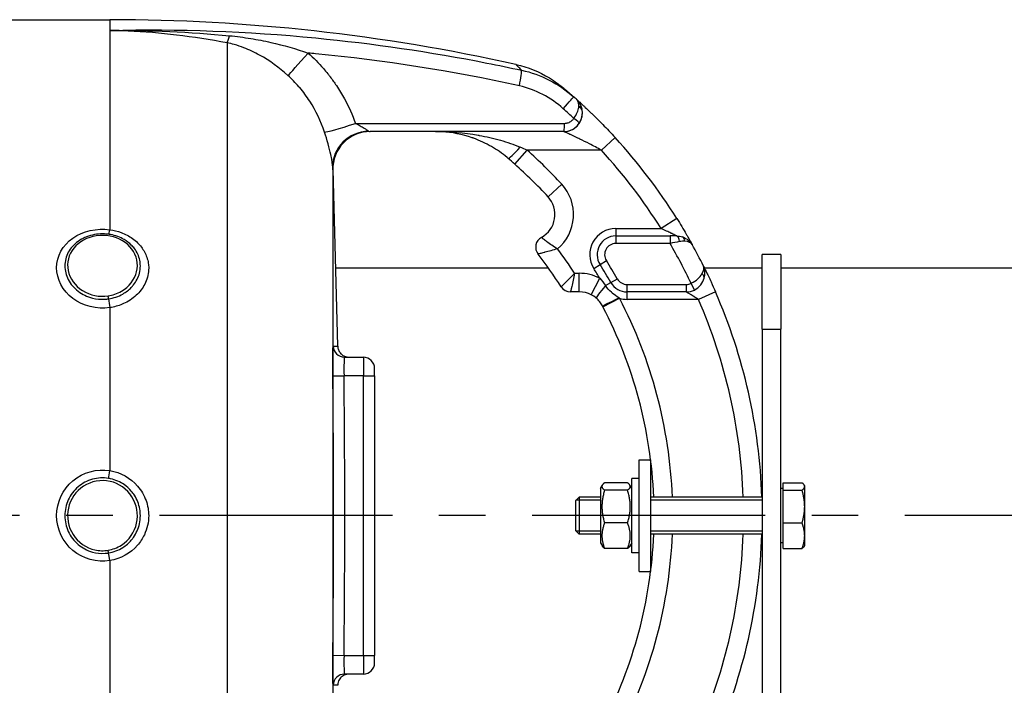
# Model space of a CAD drawing. Header units: millimetres. Extents: x 0 to 5940, y 0 to 4200.
# Tile 47 of 55: x 3056 to 3320, y 3020 to 3199. Entities that reach past the tile are written whole.
import ezdxf

# ---------------------------------------------------------------- set-up
doc = ezdxf.new("R2010")
doc.units = ezdxf.units.MM
doc.header["$LTSCALE"] = 50
doc.linetypes.add('MITTE', pattern=[2, 1.25, -0.25, 0.25, -0.25])
doc.layers.add('02-LINIE-035', color=2, linetype='CONTINUOUS')
doc.layers.add('05-ACHSE', color=1, linetype='MITTE')

msp = doc.modelspace()

# ---------------------------------------------------------------- linework, layer by layer
at = {"layer": '02-LINIE-035'}
for p, q in [((2838.07, 3198.78), (3080.15, 3198.78)), ((3080.15, 3198.78), (3080.15, 3195.92)), ((3080.15, 3195.92), (3080.15, 3142.46)), ((3111.57, 3192.57), (3111.57, 2938.99)), ((3201.9, 3168.78), (3149.95, 3168.78)), ((3201.91, 3168.78), (3201.9, 3168.78)), ((3215.71, 3167.16), (3212.02, 3163.78)), ((3188.77, 3160.04), (3192.09, 3163.78)), ((3212.02, 3163.78), (3192.09, 3163.78)), ((3139.91, 3159.25), (3139.91, 2972.32)), ((3139.96, 3158.53), (3140.04, 3158.52)), ((3141.27, 3111.33), (3140.04, 3158.58)), ((3197.7, 3151.3), (3201.37, 3154.69)), ((3232.26, 3145.44), (3228.02, 3142.78)), ((3215.88, 3142.78), (3215.88, 3140.78)), ((3215.88, 3142.78), (3228.02, 3142.78)), ((3215.88, 3140.78), (3215.88, 3138.78)), ((3215.88, 3140.78), (3230.44, 3140.78)), ((3230.44, 3138.78), (3215.88, 3138.78)), ((3230.44, 3140.78), (3230.44, 3138.78)), ((3232.14, 3140.78), (3230.44, 3140.78)), ((3260.15, 3135.78), (3255.15, 3135.78)), ((3255.15, 3115.78), (3255.15, 3135.78)), ((3260.15, 3135.78), (3260.15, 3115.78)), ((3209.97, 3132.04), (3211.66, 3133.11)), ((3211.66, 3133.11), (3213.35, 3134.18)), ((3140.73, 3132.28), (3197.75, 3132.28)), ((3204.83, 3130.78), (3206.09, 3130.78)), ((3206.09, 3125.78), (3206.09, 3130.78)), ((3239.5, 3132.28), (3239.5, 3132.28)), ((3239.61, 3132.28), (3255.15, 3132.28)), ((3260.15, 3132.28), (3730.65, 3132.28)), ((3209.27, 3125.02), (3211.55, 3129.47)), ((3213.12, 3127.48), (3214.55, 3128.3)), ((3214.55, 3128.3), (3216.29, 3129.3)), ((3236.96, 3126.29), (3236.09, 3128.09)), ((3206.09, 3125.78), (3203.74, 3125.78)), ((3218.89, 3125.78), (3218.89, 3127.78)), ((3218.89, 3127.78), (3234.77, 3127.78)), ((3234.77, 3125.78), (3218.89, 3125.78)), ((3218.89, 3123.78), (3218.89, 3125.78)), ((3234.77, 3127.78), (3234.77, 3125.78)), ((3242.63, 3125.78), (3238.05, 3123.78)), ((3212.42, 3121.77), (3216.85, 3124.09)), ((3238.05, 3123.78), (3218.89, 3123.78)), ((3080.15, 3121.56), (3080.15, 3077.85)), ((3255.15, 3115.78), (3260.15, 3115.78)), ((3255.15, 3115.78), (3255.15, 2847.78)), ((3260.15, 2847.78), (3260.15, 3115.78)), ((3143.06, 3108.28), (3148.15, 3108.28)), ((3148.15, 3108.28), (3148.15, 3103.28)), ((3151.15, 3103.28), (3151.15, 3105.28)), ((3139.96, 3103.25), (3142.96, 3103.28)), ((3148.15, 3103.28), (3142.96, 3103.28)), ((3148.15, 3028.28), (3148.15, 3103.28)), ((3148.15, 3103.28), (3151.15, 3103.28)), ((3151.15, 3103.28), (3151.15, 3028.28)), ((3222.15, 3050.78), (3222.15, 3080.78)), ((3222.15, 3080.78), (3225.15, 3080.78)), ((3225.15, 3080.78), (3225.15, 3050.78)), ((3220.15, 3055.78), (3220.15, 3075.78)), ((3222.15, 3075.78), (3220.15, 3075.78)), ((3211.75, 3073.08), (3212.27, 3073.97)), ((3211.75, 3073.08), (3211.75, 3058.48)), ((3219.04, 3074.59), (3212.87, 3074.59)), ((3219.04, 3072.61), (3212.87, 3072.61)), ((3220.15, 3073.08), (3219.64, 3073.97)), ((3260.75, 3073.1), (3260.15, 3073.1)), ((3260.75, 3072.61), (3260.75, 3074.59)), ((3260.75, 3074.59), (3265.84, 3074.59)), ((3260.75, 3063.81), (3260.75, 3072.61)), ((3260.75, 3072.61), (3265.84, 3072.61)), ((3266.55, 3073.78), (3266.45, 3073.97)), ((3266.55, 3073.6), (3266.55, 3073.78)), ((3266.55, 3068.21), (3266.55, 3073.6)), ((3205.15, 3069.86), (3206.07, 3070.78)), ((3205.15, 3061.7), (3205.15, 3069.86)), ((3211.75, 3069.89), (3205.18, 3069.89)), ((3206.07, 3070.78), (3206.07, 3060.78)), ((3211.75, 3070.78), (3206.07, 3070.78)), ((3255.15, 3070.78), (3225.15, 3070.78)), ((3255.15, 3069.89), (3225.15, 3069.89)), ((3266.55, 3060.4), (3266.55, 3068.21)), ((3219.04, 3063.81), (3212.87, 3063.81)), ((3260.75, 3063.81), (3265.84, 3063.81)), ((3260.75, 3056.98), (3260.75, 3063.81)), ((3205.15, 3061.7), (3206.07, 3060.78)), ((3205.18, 3061.68), (3211.75, 3061.68)), ((3211.75, 3060.78), (3206.07, 3060.78)), ((3225.15, 3061.68), (3255.15, 3061.68)), ((3255.15, 3060.78), (3225.15, 3060.78)), ((3266.55, 3057.78), (3266.55, 3060.4)), ((3211.75, 3058.48), (3212.27, 3057.6)), ((3219.04, 3056.98), (3212.87, 3056.98)), ((3220.15, 3058.48), (3219.64, 3057.6)), ((3260.75, 3058.47), (3260.15, 3058.47)), ((3260.75, 3056.98), (3265.84, 3056.98)), ((3266.55, 3057.78), (3266.45, 3057.6)), ((3222.15, 3055.78), (3220.15, 3055.78)), ((3080.15, 3053.72), (3080.15, 3010.01)), ((3222.15, 3050.78), (3225.15, 3050.78)), ((3139.96, 3028.32), (3142.96, 3028.28)), ((3142.96, 3028.28), (3148.15, 3028.28)), ((3148.15, 3028.28), (3148.15, 3023.28)), ((3148.15, 3028.28), (3151.15, 3028.28)), ((3151.15, 3026.28), (3151.15, 3028.28)), ((3148.15, 3023.28), (3143.06, 3023.28))]:
    msp.add_line(p, q, dxfattribs=at)
for centre, radius, start, end in [((3080.15, 2698.78), 500, 77.4174, 90), ((3201.91, 3173.78), 5, 270, 0.9252), ((3105.15, 3065.78), 150, 32.0754, 42.5211), ((3105.15, 3065.78), 131, 42.7389, 48.4253), ((3105.15, 3065.78), 145, 32.0754, 42.5211), ((3105.15, 3065.78), 126, 42.7389, 48.4253), ((3192.55, 3146.54), 12, 309.8488, 42.7389), ((3192.55, 3146.54), 7, 298.8325, 42.7389), ((3215.88, 3135.78), 7, 90, 212.2999), ((3197.38, 3137.78), 3, 118.8325, 217.9799), ((3215.88, 3135.78), 5, 90, 212.2999), ((3215.88, 3135.78), 3, 90, 212.2999), ((3105.15, 3065.78), 145, 25.4477, 30.2284), ((3105.16, 3065.78), 150, 28.9988, 28.9991), ((3105.15, 3065.78), 150, 26.5042, 28.9981), ((3105.15, 3065.78), 114, 32.579, 37.9799), ((3105.15, 3065.78), 119, 33.108, 36.9587), ((3105.15, 3065.78), 126, 29.7478, 32.2999), ((3105.15, 3065.78), 128, 29.7478, 32.2999), ((3206.09, 3118.78), 12, 62.894, 90), ((3105.15, 3065.78), 124, 30.9015, 32.2999), ((3218.89, 3130.78), 5, 209.7478, 270), ((3218.89, 3130.78), 3, 209.7478, 270), ((3234.77, 3130.78), 3, 270, 296.0404), ((3203.74, 3128.78), 3, 212.579, 270), ((3206.09, 3118.78), 7, 62.894, 90), ((3234.77, 3130.78), 5, 270, 296.0404), ((3105.15, 3065.78), 150, 1.9102, 23.5782), ((3105.15, 3065.78), 126, 2.2742, 27.5629), ((3218.89, 3130.78), 7, 253.0813, 270), ((3105.15, 3065.78), 145, 1.9761, 23.5782), ((3105.15, 3065.78), 121, 2.3683, 27.5629), ((3148.15, 3105.28), 3, 0, 90), ((-509.93, 3065.78), 3653.09, 359.41183, 0.58817), ((3105.15, 3065.78), 121, 332.4371, 357.6317), ((3105.15, 3065.78), 126, 332.4371, 357.7258), ((3105.15, 3065.78), 145, 336.4218, 358.0239), ((3105.15, 3065.78), 150, 336.4218, 358.0898), ((3148.15, 3026.28), 3, 270, 0)]:
    msp.add_arc(centre, radius, start, end, dxfattribs=at)
for centre, major_axis, ratio, start_param, end_param in [((3113.23, 3202.16), (-1.88, -9.82), 0.074371, 0.232232, 0.687786), ((3134.39, 3191.14), (-6.63, -7.48), 0.0082, 0.211435, 1.403277), ((3189.49, 3180.41), (1.06, 4.89), 0.076337, 4.85735, 6.145479), ((3201.25, 3174.37), (3.31, 3.74), 0.004968, 4.865162, 6.283185), ((3105.18, 3065.8), (72.6, -131.25), 0.999897, 1.904208, 1.911943), ((3201.43, 3173.08), (3.93, 4.22), 0.529098, 5.661266, 5.722081), ((3204.85, 3174.37), (1.96, 0.39), 0.620947, 0, 0.865115), ((3103.27, 3064.8), (-67.28, 131.55), 0.999934, 5.054648, 5.080664), ((3204.88, 3174.18), (1.98, 0.26), 0.601883, 0, 0.942653), ((3201.55, 3172.96), (3.91, 4.24), 0.861739, 5.660318, 5.721192), ((3147.06, 3172), (-9.44, -3.3), 0.061815, 0.116703, 1.438231), ((3201.9, 3170.78), (0, -2), 0.105084, 0, 1.673623), ((3204.39, 3172.11), (1.66, -1.12), 0.145795, 0.008816, 1.542827), ((3149.9, 3159.5), (-9.99, -0.46), 0.941438, 4.704327, 6.260479), ((3149.95, 3158.78), (0, 10), 0.999978, 0, 1.596108), ((3190.23, 3165.4), (-3.25, -3.8), 0.105656, 0, 1.44771), ((3184.2, 3162.53), (23.96, -9.36), 0.162972, 1.299884, 1.380622), ((3080.15, 3144.19), (-0.41, -2.97), 0.095262, 0.143818, 0.962868), ((3232.14, 3138.78), (0, 2), 0.438654, 4.95941, 6.283185), ((3233.11, 3138.62), (0.65, 1.89), 0.594665, 5.305484, 6.283185), ((3237.66, 3129.98), (1.93, -0.54), 0.594665, 0, 0.977701), ((3213.87, 3127.92), (-3.24, -3.8), 0.059752, 4.876871, 6.283185), ((3080.15, 3122.82), (-0.45, 2.97), 0.069306, 1.179092, 1.998312), ((3216.71, 3124.36), (-4.43, -2.32), 0.0215, 0, 1.548167), ((3211.13, 3121.1), (-6.15, 11.77), 0.109734, 4.712593, 4.73512), ((3143.06, 3111.28), (0, -3), 0.999741, 4.725331, 6.283185), ((-503.77, 3065.78), (0, 3645.44), 0.999584, 4.70211, 4.722668), ((3080.15, 3078.12), (-0.49, -2.96), 0.014989, 0.661983, 1.481203), ((3080.15, 3053.45), (0.49, -2.96), 0.014991, 1.660389, 2.47961), ((3143.06, 3020.28), (0, 3), 0.999741, 0, 1.557855)]:
    msp.add_ellipse(centre, major_axis=major_axis, ratio=ratio, start_param=start_param, end_param=end_param, dxfattribs=at)
for points, knots in [([(3080.15, 3195.92), (3098.56, 3196.35), (3117.04, 3195.66), (3135.36, 3193.89), (3150.76, 3192.41), (3166.08, 3190.16), (3181.31, 3187.16), (3184.41, 3186.55), (3187.51, 3185.91), (3190.6, 3185.24)], [0, 0, 0, 0, 0.497038, 0.497038, 0.497038, 0.91486, 0.91486, 0.91486, 1, 1, 1, 1]), ([(3111.57, 3192.57), (3107.08, 3193.43), (3102.57, 3194.13), (3098.04, 3194.66), (3093.71, 3195.18), (3089.37, 3195.54), (3085.02, 3195.75), (3083.4, 3195.82), (3081.78, 3195.88), (3080.15, 3195.92)], [0, 0, 0, 0, 0.4321887, 0.4321887, 0.4321887, 0.8458026, 0.8458026, 0.8458026, 1, 1, 1, 1]), ([(3112.24, 3194.49), (3114.16, 3194.3), (3116.05, 3194.05), (3117.93, 3193.74), (3119.73, 3193.45), (3121.53, 3193.1), (3123.33, 3192.69), (3126.73, 3191.92), (3130.07, 3190.97), (3133.35, 3189.83)], [0, 0, 0, 0, 0.265918, 0.265918, 0.265918, 0.519268, 0.519268, 0.519268, 1, 1, 1, 1]), ([(3127.92, 3183.81), (3125.54, 3185.96), (3123.02, 3187.78), (3120.3, 3189.29), (3118.93, 3190.04), (3117.52, 3190.71), (3116.06, 3191.27), (3115.23, 3191.59), (3114.38, 3191.87), (3113.5, 3192.12), (3112.87, 3192.29), (3112.23, 3192.45), (3111.57, 3192.57)], [0, 0, 0, 0, 0.5, 0.5, 0.5, 0.751514, 0.751514, 0.751514, 0.895882, 0.895882, 0.895882, 1, 1, 1, 1]), ([(3190.02, 3181.04), (3171.92, 3185.03), (3153.68, 3187.87), (3135.33, 3189.65), (3134.67, 3189.71), (3134.01, 3189.77), (3133.35, 3189.83)], [0, 0, 0, 0, 0.965203, 0.965203, 0.965203, 1, 1, 1, 1]), ([(3133.35, 3189.83), (3134.8, 3188.55), (3136.16, 3187.17), (3137.42, 3185.71), (3137.83, 3185.23), (3138.23, 3184.73), (3138.63, 3184.23), (3138.8, 3184.01), (3138.98, 3183.79), (3139.15, 3183.56)], [0, 0, 0, 0, 0.677989, 0.677989, 0.677989, 0.90028, 0.90028, 0.90028, 1, 1, 1, 1]), ([(3190.6, 3185.24), (3190.23, 3185.62), (3189.93, 3185.93), (3189.69, 3186.17), (3189.29, 3186.57), (3189.08, 3186.77), (3189.08, 3186.78), (3189.08, 3186.78), (3189.08, 3186.78), (3189.08, 3186.78), (3189.08, 3186.78), (3189.08, 3186.78), (3189.08, 3186.78)], [0.0000538, 0.0000538, 0.0000538, 0.0000538, 0.1862605, 0.1862605, 0.1862605, 0.4985428, 0.4985428, 0.4985428, 0.5, 0.5, 0.5, 0.50019, 0.50019, 0.50019, 0.50019]), ([(3189.08, 3186.78), (3192.24, 3186.07), (3195.33, 3184.83), (3198.8, 3182.73), (3199.47, 3182.28), (3200.47, 3181.56), (3200.79, 3181.31), (3201.24, 3180.96), (3201.36, 3180.87), (3201.52, 3180.73), (3201.56, 3180.7), (3201.64, 3180.63), (3201.68, 3180.6), (3201.71, 3180.57), (3201.72, 3180.56), (3201.74, 3180.55), (3201.74, 3180.55), (3201.75, 3180.54), (3201.76, 3180.53), (3201.77, 3180.52), (3201.78, 3180.52), (3201.82, 3180.49), (3201.81, 3180.49), (3201.82, 3180.48), (3201.82, 3180.48), (3201.82, 3180.48)], [0.000028, 0.000028, 0.000028, 0.000028, 0.972334, 0.972334, 1.216481, 1.216481, 1.339466, 1.339466, 1.385578, 1.385578, 1.402872, 1.402872, 1.415874, 1.415874, 1.418882, 1.418882, 1.421902, 1.421902, 1.424931, 1.424931, 1.431036, 1.431036, 1.479634, 1.479634, 1.481284, 1.481284, 1.481284, 1.481284]), ([(3137.71, 3168.65), (3136.73, 3171.56), (3135.42, 3174.32), (3133.76, 3176.9), (3133.35, 3177.54), (3132.92, 3178.17), (3132.47, 3178.78), (3132.02, 3179.39), (3131.55, 3179.98), (3131.07, 3180.56), (3130.99, 3180.64), (3130.92, 3180.73), (3130.84, 3180.82), (3129.93, 3181.87), (3128.96, 3182.87), (3127.92, 3183.81)], [0, 0, 0, 0, 0.504061, 0.504061, 0.504061, 0.628889, 0.628889, 0.628889, 0.753092, 0.753092, 0.753092, 0.772384, 0.772384, 0.772384, 1, 1, 1, 1]), ([(3139.15, 3183.56), (3139.18, 3183.53), (3139.21, 3183.49), (3139.23, 3183.46), (3139.81, 3182.71), (3140.37, 3181.94), (3140.9, 3181.15), (3141.69, 3179.98), (3142.42, 3178.78), (3143.09, 3177.55), (3144.23, 3175.45), (3145.21, 3173.25), (3146.02, 3170.99)], [0, 0, 0, 0, 0.009223, 0.009223, 0.009223, 0.207241, 0.207241, 0.207241, 0.5, 0.5, 0.5, 1, 1, 1, 1]), ([(3201.82, 3180.48), (3201.82, 3180.48), (3201.83, 3180.48), (3201.84, 3180.47), (3201.86, 3180.45), (3201.93, 3180.39), (3201.99, 3180.34), (3202.07, 3180.27)], [0.0306098, 0.0306098, 0.0306098, 0.0306098, 0.0625177, 0.0625177, 0.1652363, 0.1652363, 0.4062328, 0.4062328, 0.4062328, 0.4062328]), ([(3202.07, 3180.27), (3202.19, 3180.17), (3202.37, 3180.02), (3202.61, 3179.82), (3202.61, 3179.81), (3202.61, 3179.81), (3202.61, 3179.81)], [0.6245412, 0.6245412, 0.6245412, 0.6245412, 0.7510795, 0.7510795, 0.7510795, 0.7519292, 0.7519292, 0.7519292, 0.7519292]), ([(3206.81, 3174.75), (3206.73, 3175.15), (3206.61, 3175.53), (3206.46, 3175.88), (3206.32, 3176.21), (3206.14, 3176.51), (3205.95, 3176.77), (3205.86, 3176.88), (3205.78, 3176.99), (3205.68, 3177.09), (3205.64, 3177.13), (3205.6, 3177.18), (3205.55, 3177.22), (3205.53, 3177.24), (3205.51, 3177.27), (3205.49, 3177.29), (3205.48, 3177.3), (3205.47, 3177.31), (3205.46, 3177.32), (3205.45, 3177.32), (3205.45, 3177.32), (3205.44, 3177.33), (3205.44, 3177.33), (3205.44, 3177.33), (3205.44, 3177.34), (3205.43, 3177.34), (3205.43, 3177.34), (3205.43, 3177.34)], [0, 0, 0, 0, 0.372379, 0.372379, 0.372379, 0.720983, 0.720983, 0.720983, 0.867591, 0.867591, 0.867591, 0.935969, 0.935969, 0.935969, 0.968822, 0.968822, 0.968822, 0.98477, 0.98477, 0.98477, 0.992543, 0.992543, 0.992543, 0.995838, 0.995838, 0.995838, 1, 1, 1, 1]), ([(3205.94, 3175.54), (3205.96, 3175.85), (3205.94, 3176.14), (3205.9, 3176.39), (3205.82, 3176.81), (3205.66, 3177.13), (3205.43, 3177.34)], [0, 0, 0, 0, 0.3773337, 0.3773337, 0.3773337, 0.9999323, 0.9999323, 0.9999323, 0.9999323]), ([(3205.43, 3177.34), (3205.47, 3177.31), (3205.52, 3177.26), (3205.57, 3177.22), (3205.78, 3177.03), (3206.08, 3176.76), (3206.44, 3176.42), (3206.65, 3176.23), (3206.89, 3176.01), (3207.13, 3175.79), (3207.31, 3175.62), (3207.49, 3175.46), (3207.68, 3175.28), (3208.13, 3174.85), (3208.63, 3174.38), (3209.13, 3173.9), (3209.34, 3173.7), (3209.55, 3173.5), (3209.76, 3173.29), (3210.59, 3172.48), (3211.48, 3171.6), (3212.36, 3170.7), (3213.48, 3169.56), (3214.59, 3168.38), (3215.71, 3167.16)], [0, 0, 0, 0, 0.03379, 0.03379, 0.03379, 0.169557, 0.169557, 0.169557, 0.25, 0.25, 0.25, 0.306466, 0.306466, 0.306466, 0.444259, 0.444259, 0.444259, 0.5, 0.5, 0.5, 0.721826, 0.721826, 0.721826, 1, 1, 1, 1]), ([(3204.6, 3172.32), (3205, 3172.84), (3205.31, 3173.37), (3205.53, 3173.9), (3205.74, 3174.39), (3205.87, 3174.86), (3205.92, 3175.3)], [0, 0, 0, 0, 0.517979, 0.517979, 0.517979, 1, 1, 1, 1]), ([(3206.05, 3171), (3206.42, 3171.54), (3206.67, 3172.14), (3206.8, 3172.75), (3206.92, 3173.32), (3206.94, 3173.89), (3206.86, 3174.44)], [0, 0, 0, 0, 0.517352, 0.517352, 0.517352, 1, 1, 1, 1]), ([(3146.02, 3170.99), (3151.91, 3170.99), (3157.8, 3170.99), (3176.49, 3170.99), (3189.3, 3170.99), (3202.11, 3170.99)], [0, 0, 0, 0, 0.315066, 0.315066, 1, 1, 1, 1]), ([(3146.02, 3170.99), (3146.45, 3170.78), (3146.88, 3170.56), (3147.3, 3170.33), (3147.65, 3170.14), (3148, 3169.94), (3148.32, 3169.74), (3148.32, 3169.73), (3148.33, 3169.73), (3148.34, 3169.72), (3148.6, 3169.56), (3148.85, 3169.39), (3149.06, 3169.23), (3149.07, 3169.23), (3149.07, 3169.23), (3149.07, 3169.23), (3149.25, 3169.1), (3149.41, 3168.98), (3149.55, 3168.9)], [0, 0, 0, 0, 0.315553, 0.315553, 0.315553, 0.583864, 0.583864, 0.583864, 0.589444, 0.589444, 0.589444, 0.809999, 0.809999, 0.809999, 0.814148, 0.814148, 0.814148, 1, 1, 1, 1]), ([(3202.11, 3170.99), (3202.44, 3170.99), (3202.79, 3171.05), (3203.11, 3171.16), (3203.43, 3171.28), (3203.73, 3171.45), (3203.99, 3171.66), (3204.23, 3171.85), (3204.43, 3172.07), (3204.6, 3172.32)], [0, 0, 0, 0, 0.346227, 0.346227, 0.346227, 0.692595, 0.692595, 0.692595, 1, 1, 1, 1]), ([(3139.91, 3159.25), (3139.88, 3159.75), (3139.78, 3160.85), (3139.42, 3162.59), (3139.06, 3164.33), (3138.43, 3166.55), (3137.71, 3168.65)], [0, 0, 0, 0, 0.5, 0.5, 0.5, 1, 1, 1, 1]), ([(3167.5, 3168.78), (3171.33, 3168.78), (3175.18, 3168.48), (3178.98, 3167.82), (3179.06, 3167.8), (3179.15, 3167.79), (3179.23, 3167.77), (3181.12, 3167.44), (3183.02, 3167.01), (3184.9, 3166.47), (3186.7, 3165.95), (3188.48, 3165.34), (3190.23, 3164.59)], [0, 0, 0, 0, 0.5, 0.5, 0.5, 0.510879, 0.510879, 0.510879, 0.760128, 0.760128, 0.760128, 1, 1, 1, 1]), ([(3177.38, 3167.11), (3174.68, 3168.05), (3171.98, 3168.58), (3168.65, 3168.77), (3168.07, 3168.78), (3167.5, 3168.78)], [0, 0, 0, 0, 0.967435, 0.967435, 1.166742, 1.166742, 1.166742, 1.166742]), ([(3177.38, 3167.11), (3174.68, 3168.05), (3171.98, 3168.58), (3168.65, 3168.77), (3168.07, 3168.78), (3167.5, 3168.78)], [0, 0, 0, 0, 0.967435, 0.967435, 1.166742, 1.166742, 1.166742, 1.166742]), ([(3212.02, 3163.78), (3210.94, 3164.37), (3209.87, 3164.94), (3208.79, 3165.49), (3207.94, 3165.93), (3207.08, 3166.35), (3206.25, 3166.76), (3206.05, 3166.85), (3205.86, 3166.95), (3205.67, 3167.04), (3205.19, 3167.27), (3204.71, 3167.49), (3204.26, 3167.71), (3204.02, 3167.82), (3203.78, 3167.93), (3203.55, 3168.04), (3203.38, 3168.11), (3203.22, 3168.19), (3203.06, 3168.26), (3202.83, 3168.37), (3202.62, 3168.46), (3202.44, 3168.55), (3202.36, 3168.58), (3202.29, 3168.61), (3202.22, 3168.64), (3202.03, 3168.73), (3201.91, 3168.78), (3201.91, 3168.78)], [0, 0, 0, 0, 0.279238, 0.279238, 0.279238, 0.5, 0.5, 0.5, 0.552002, 0.552002, 0.552002, 0.681286, 0.681286, 0.681286, 0.75, 0.75, 0.75, 0.800923, 0.800923, 0.800923, 0.875, 0.875, 0.875, 0.906681, 0.906681, 0.906681, 1, 1, 1, 1]), ([(3177.77, 3166.97), (3177.7, 3167), (3177.62, 3167.02), (3177.55, 3167.05), (3177.52, 3167.06), (3177.49, 3167.07), (3177.46, 3167.08), (3177.43, 3167.09), (3177.41, 3167.1), (3177.38, 3167.11)], [0.4841756, 0.4841756, 0.4841756, 0.4841756, 0.49512044, 0.49512044, 0.49512044, 0.5, 0.5, 0.5, 0.50377446, 0.50377446, 0.50377446, 0.50377446]), ([(3186.72, 3161.82), (3185.38, 3162.94), (3183.96, 3163.92), (3180.97, 3165.65), (3179.37, 3166.39), (3177.77, 3166.97)], [0, 0, 0, 0, 0.529178, 0.529178, 1.103805, 1.103805, 1.103805, 1.103805]), ([(3186.72, 3161.82), (3185.38, 3162.94), (3183.96, 3163.92), (3180.97, 3165.65), (3179.37, 3166.39), (3177.77, 3166.97)], [0, 0, 0, 0, 0.529178, 0.529178, 1.103805, 1.103805, 1.103805, 1.103805]), ([(3232.26, 3145.44), (3233.16, 3144.01), (3234.02, 3142.57), (3234.75, 3141.31), (3234.91, 3141.04), (3235.06, 3140.78), (3235.21, 3140.53), (3235.69, 3139.68), (3236.08, 3138.99), (3236.3, 3138.59), (3236.32, 3138.56), (3236.33, 3138.53), (3236.35, 3138.51)], [0, 0, 0, 0, 0.5, 0.5, 0.5, 0.607782, 0.607782, 0.607782, 0.97431, 0.97431, 0.97431, 1, 1, 1, 1]), ([(3080.15, 3121.56), (3076.62, 3121.04), (3072.91, 3121.99), (3070.21, 3124.03), (3067.5, 3126.07), (3065.84, 3129.2), (3065.84, 3132.28), (3065.84, 3135.36), (3067.48, 3138.31), (3070.2, 3140.21), (3072.92, 3142.11), (3076.62, 3142.93), (3080.15, 3142.46)], [0, 0, 0, 0, 0.25, 0.25, 0.25, 0.5, 0.5, 0.5, 0.75, 0.75, 0.75, 1, 1, 1, 1]), ([(3079.79, 3141.24), (3078.34, 3141.44), (3076.83, 3141.37), (3075.44, 3141.04), (3074.04, 3140.72), (3072.72, 3140.14), (3071.61, 3139.34), (3071.6, 3139.34), (3071.6, 3139.33), (3071.59, 3139.33), (3070.48, 3138.53), (3069.59, 3137.53), (3068.98, 3136.4), (3068.37, 3135.28), (3068.05, 3134.03), (3068.05, 3132.77), (3068.05, 3131.51), (3068.37, 3130.24), (3068.98, 3129.07), (3069.59, 3127.89), (3070.49, 3126.83), (3071.59, 3125.99), (3071.6, 3125.98), (3071.61, 3125.98), (3071.61, 3125.97), (3072.72, 3125.13), (3074.03, 3124.5), (3075.43, 3124.14), (3076.53, 3123.86), (3077.69, 3123.76), (3078.84, 3123.82), (3079.16, 3123.84), (3079.48, 3123.88), (3079.79, 3123.92)], [0, 0, 0, 0, 0.1248524, 0.1248524, 0.1248524, 0.25, 0.25, 0.25, 0.250524, 0.250524, 0.250524, 0.3753899, 0.3753899, 0.3753899, 0.499891, 0.499891, 0.499891, 0.6243466, 0.6243466, 0.6243466, 0.7492512, 0.7492512, 0.7492512, 0.75, 0.75, 0.75, 0.8748745, 0.8748745, 0.8748745, 0.972849, 0.972849, 0.972849, 1, 1, 1, 1]), ([(3080.17, 3140.74), (3077.74, 3141.18), (3075.15, 3140.79), (3073.1, 3139.68), (3071.04, 3138.57), (3069.53, 3136.73), (3069.01, 3134.67), (3068.49, 3132.62), (3068.93, 3130.36), (3070.26, 3128.5), (3071.59, 3126.65), (3073.73, 3125.3), (3076.14, 3124.82), (3077.3, 3124.59), (3078.5, 3124.56), (3079.67, 3124.74)], [0, 0, 0, 0, 0.125, 0.125, 0.125, 0.25, 0.25, 0.25, 0.375, 0.375, 0.375, 0.5, 0.5, 0.5, 0.5602271, 0.5602271, 0.5602271, 0.5602271]), ([(3079.79, 3123.92), (3081.14, 3124.13), (3082.44, 3124.56), (3083.59, 3125.22), (3084.46, 3125.71), (3085.23, 3126.3), (3085.89, 3126.99), (3086.09, 3127.2), (3086.28, 3127.41), (3086.46, 3127.64), (3087.23, 3128.6), (3087.78, 3129.69), (3088.07, 3130.82), (3088.23, 3131.45), (3088.32, 3132.1), (3088.31, 3132.74), (3088.31, 3133.25), (3088.26, 3133.77), (3088.16, 3134.27), (3087.93, 3135.39), (3087.43, 3136.47), (3086.71, 3137.43), (3086.46, 3137.75), (3086.19, 3138.06), (3085.89, 3138.36), (3085.32, 3138.92), (3084.67, 3139.41), (3083.96, 3139.83), (3082.87, 3140.46), (3081.65, 3140.91), (3080.34, 3141.15), (3080.16, 3141.19), (3079.98, 3141.22), (3079.79, 3141.24)], [0, 0, 0, 0, 0.142587, 0.142587, 0.142587, 0.25, 0.25, 0.25, 0.282557, 0.282557, 0.282557, 0.422443, 0.422443, 0.422443, 0.5, 0.5, 0.5, 0.562018, 0.562018, 0.562018, 0.701955, 0.701955, 0.701955, 0.75, 0.75, 0.75, 0.841232, 0.841232, 0.841232, 0.98061, 0.98061, 0.98061, 1, 1, 1, 1]), ([(3080.15, 3142.46), (3081.19, 3142.32), (3082.2, 3142.07), (3083.15, 3141.72), (3084.24, 3141.31), (3085.26, 3140.78), (3086.18, 3140.13), (3086.67, 3139.78), (3087.14, 3139.39), (3087.57, 3138.97), (3088.31, 3138.24), (3088.92, 3137.43), (3089.4, 3136.56), (3089.92, 3135.6), (3090.28, 3134.57), (3090.44, 3133.5), (3090.51, 3133.06), (3090.55, 3132.6), (3090.55, 3132.15), (3090.55, 3130.84), (3090.25, 3129.53), (3089.7, 3128.31), (3089.19, 3127.18), (3088.47, 3126.13), (3087.57, 3125.22), (3086.62, 3124.26), (3085.47, 3123.45), (3084.2, 3122.82), (3083.19, 3122.33), (3082.1, 3121.95), (3080.98, 3121.71), (3080.7, 3121.65), (3080.43, 3121.6), (3080.15, 3121.56)], [0, 0, 0, 0, 0.0902582, 0.0902582, 0.0902582, 0.1936914, 0.1936914, 0.1936914, 0.25, 0.25, 0.25, 0.3473076, 0.3473076, 0.3473076, 0.4547331, 0.4547331, 0.4547331, 0.5, 0.5, 0.5, 0.6303366, 0.6303366, 0.6303366, 0.75, 0.75, 0.75, 0.8762367, 0.8762367, 0.8762367, 0.975991, 0.975991, 0.975991, 1, 1, 1, 1]), ([(3232.14, 3140.78), (3232.14, 3140.78), (3232.12, 3140.79), (3232.09, 3140.81), (3232.06, 3140.83), (3232.01, 3140.85), (3231.96, 3140.88), (3231.83, 3140.95), (3231.65, 3141.04), (3231.45, 3141.14), (3231.27, 3141.23), (3231.08, 3141.33), (3230.87, 3141.43), (3230.8, 3141.46), (3230.72, 3141.5), (3230.65, 3141.54), (3230.28, 3141.72), (3229.9, 3141.9), (3229.51, 3142.09), (3229.02, 3142.32), (3228.52, 3142.56), (3228.02, 3142.78)], [0, 0, 0, 0, 0.06181, 0.06181, 0.06181, 0.118241, 0.118241, 0.118241, 0.26387, 0.26387, 0.26387, 0.40093, 0.40093, 0.40093, 0.45041, 0.45041, 0.45041, 0.692235, 0.692235, 0.692235, 1, 1, 1, 1]), ([(3079.67, 3124.74), (3080.92, 3124.92), (3082.14, 3125.34), (3083.22, 3125.96), (3085.3, 3127.16), (3086.78, 3129.1), (3087.3, 3131.19), (3087.82, 3133.28), (3087.36, 3135.52), (3086.05, 3137.27), (3084.73, 3139.03), (3082.59, 3140.29), (3080.17, 3140.74)], [0.5602271, 0.5602271, 0.5602271, 0.5602271, 0.625, 0.625, 0.625, 0.75, 0.75, 0.75, 0.875, 0.875, 0.875, 1, 1, 1, 1]), ([(3200.24, 3137.33), (3199.71, 3137.63), (3199.18, 3137.95), (3198.68, 3138.28), (3198.19, 3138.6), (3197.74, 3138.92), (3197.35, 3139.22), (3197.28, 3139.27), (3197.22, 3139.32), (3197.15, 3139.37), (3196.82, 3139.63), (3196.55, 3139.86), (3196.34, 3140.04), (3196.21, 3140.15), (3196.11, 3140.25), (3196.04, 3140.31), (3195.97, 3140.38), (3195.93, 3140.41), (3195.93, 3140.41)], [0, 0, 0, 0, 0.228949, 0.228949, 0.228949, 0.460335, 0.460335, 0.460335, 0.5, 0.5, 0.5, 0.713444, 0.713444, 0.713444, 0.852914, 0.852914, 0.852914, 1, 1, 1, 1]), ([(3200.24, 3137.33), (3199.65, 3137.16), (3199.05, 3136.99), (3198.48, 3136.83), (3197.9, 3136.67), (3197.36, 3136.53), (3196.87, 3136.4), (3196.79, 3136.38), (3196.71, 3136.36), (3196.64, 3136.34), (3196.21, 3136.23), (3195.85, 3136.14), (3195.58, 3136.07), (3195.4, 3136.03), (3195.26, 3136), (3195.16, 3135.97), (3195.06, 3135.95), (3195.01, 3135.94), (3195.01, 3135.94)], [0, 0, 0, 0, 0.228755, 0.228755, 0.228755, 0.461737, 0.461737, 0.461737, 0.5, 0.5, 0.5, 0.715339, 0.715339, 0.715339, 0.854185, 0.854185, 0.854185, 1, 1, 1, 1]), ([(3204.83, 3130.78), (3203.91, 3129.85), (3202.97, 3128.91), (3201.62, 3127.57), (3201.22, 3127.17), (3201.22, 3127.17)], [0, 0, 0, 0, 0.5, 0.5, 1, 1, 1, 1]), ([(3204.83, 3130.78), (3204.55, 3129.5), (3204.27, 3128.2), (3203.87, 3126.34), (3203.74, 3125.78), (3203.74, 3125.78)], [0, 0, 0, 0, 0.5, 0.5, 1, 1, 1, 1]), ([(3236.09, 3128.09), (3236.77, 3128.42), (3237.4, 3128.84), (3237.9, 3129.3), (3238.37, 3129.72), (3238.74, 3130.18), (3239, 3130.63)], [0, 0, 0, 0, 0.518172, 0.518172, 0.518172, 1, 1, 1, 1]), ([(3239.59, 3129.44), (3239.88, 3130.5), (3239.84, 3131.53), (3239.55, 3132.36), (3239.5, 3132.48), (3239.45, 3132.61), (3239.39, 3132.72)], [0, 0, 0, 0, 0.865199, 0.865199, 0.865199, 1, 1, 1, 1]), ([(3239.39, 3132.72), (3239.43, 3132.64), (3239.48, 3132.54), (3239.54, 3132.42), (3239.74, 3132.03), (3240.01, 3131.47), (3240.34, 3130.79), (3240.46, 3130.53), (3240.59, 3130.27), (3240.72, 3130), (3240.94, 3129.52), (3241.18, 3129), (3241.43, 3128.46), (3241.83, 3127.6), (3242.23, 3126.71), (3242.63, 3125.78)], [0, 0, 0, 0, 0.089157, 0.089157, 0.089157, 0.389381, 0.389381, 0.389381, 0.5, 0.5, 0.5, 0.693605, 0.693605, 0.693605, 1, 1, 1, 1]), ([(3236.96, 3126.29), (3237.65, 3126.63), (3238.24, 3127.12), (3238.69, 3127.69), (3239.11, 3128.22), (3239.41, 3128.82), (3239.59, 3129.44)], [0, 0, 0, 0, 0.517886, 0.517886, 0.517886, 1, 1, 1, 1]), ([(3216.66, 3124.22), (3216.1, 3124.59), (3215.52, 3124.98), (3215.02, 3125.4), (3214.97, 3125.44), (3214.92, 3125.48), (3214.88, 3125.52), (3214.82, 3125.57), (3214.77, 3125.62), (3214.71, 3125.67), (3214.11, 3126.21), (3213.58, 3126.81), (3213.12, 3127.48)], [0, 0, 0, 0, 0.415268, 0.415268, 0.415268, 0.453249, 0.453249, 0.453249, 0.5, 0.5, 0.5, 1, 1, 1, 1]), ([(3238.05, 3123.78), (3237.68, 3124.03), (3237.3, 3124.27), (3236.93, 3124.5), (3236.91, 3124.51), (3236.9, 3124.52), (3236.89, 3124.52), (3236.55, 3124.74), (3236.21, 3124.94), (3235.89, 3125.13), (3235.87, 3125.14), (3235.85, 3125.15), (3235.83, 3125.17), (3235.58, 3125.32), (3235.33, 3125.46), (3235.14, 3125.57), (3235.11, 3125.59), (3235.08, 3125.6), (3235.06, 3125.62), (3235, 3125.65), (3234.95, 3125.68), (3234.9, 3125.71), (3234.85, 3125.74), (3234.82, 3125.76), (3234.79, 3125.77), (3234.78, 3125.78), (3234.77, 3125.78), (3234.77, 3125.78)], [0, 0, 0, 0, 0.286378, 0.286378, 0.286378, 0.29564, 0.29564, 0.29564, 0.558868, 0.558868, 0.558868, 0.575182, 0.575182, 0.575182, 0.785601, 0.785601, 0.785601, 0.812499, 0.812499, 0.812499, 0.878989, 0.878989, 0.878989, 0.949513, 0.949513, 0.949513, 1, 1, 1, 1]), ([(3212.28, 3122.04), (3212.07, 3122.44), (3211.83, 3122.81), (3211.28, 3123.5), (3210.97, 3123.82), (3210.63, 3124.11)], [0, 0, 0, 0, 0.5, 0.5, 1, 1, 1, 1]), ([(3139.96, 3103.25), (3139.94, 3105.37), (3139.94, 3107.44), (3139.96, 3108.91), (3139.97, 3110.38), (3140.01, 3111.25), (3140.06, 3111.25)], [0, 0, 0, 0, 0.499928, 0.499928, 0.499928, 1, 1, 1, 1]), ([(3140.06, 3111.25), (3140.36, 3111.24), (3140.65, 3111.23), (3140.88, 3111.23), (3141.11, 3111.22), (3141.28, 3111.21), (3141.28, 3111.21), (3141.28, 3111.21), (3141.28, 3111.21), (3141.28, 3111.21)], [0, 0, 0, 0, 0.2500941, 0.2500941, 0.2500941, 0.5000002, 0.5000002, 0.5000002, 0.5000277, 0.5000277, 0.5000277, 0.5000277]), ([(3141.28, 3111.21), (3141.29, 3110.88), (3141.35, 3110.56), (3141.57, 3109.95), (3141.74, 3109.66), (3142.14, 3109.15), (3142.39, 3108.93), (3142.94, 3108.58), (3143.25, 3108.45), (3143.68, 3108.34), (3143.8, 3108.32), (3144.04, 3108.29), (3144.16, 3108.28), (3144.28, 3108.28)], [0, 0, 0, 0, 0.097168, 0.097168, 0.1946967, 0.1946967, 0.2922124, 0.2922124, 0.3897285, 0.3897285, 0.4254071, 0.4254071, 0.4616084, 0.4616084, 0.4616084, 0.4616084]), ([(3143.06, 3108.28), (3143.01, 3108.28), (3142.97, 3107.74), (3142.94, 3105.9), (3142.94, 3104.61), (3142.96, 3103.28)], [0, 0, 0, 0, 0.5, 0.5, 1, 1, 1, 1]), ([(3080.15, 3053.72), (3076.62, 3053.14), (3072.91, 3054.18), (3070.21, 3056.44), (3067.5, 3058.71), (3065.84, 3062.22), (3065.84, 3065.78), (3065.84, 3069.34), (3067.48, 3072.83), (3070.2, 3075.12), (3072.92, 3077.41), (3076.62, 3078.43), (3080.15, 3077.85)], [0, 0, 0, 0, 0.25, 0.25, 0.25, 0.5, 0.5, 0.5, 0.75, 0.75, 0.75, 1, 1, 1, 1]), ([(3080.15, 3077.85), (3083.03, 3077.37), (3085.67, 3075.91), (3087.57, 3073.72), (3088.57, 3072.57), (3089.34, 3071.23), (3089.85, 3069.8), (3090.3, 3068.52), (3090.54, 3067.16), (3090.55, 3065.79), (3090.55, 3064.01), (3090.13, 3062.24), (3089.38, 3060.63), (3088.91, 3059.63), (3088.3, 3058.69), (3087.57, 3057.85), (3085.69, 3055.69), (3083.03, 3054.2), (3080.15, 3053.72)], [0, 0, 0, 0, 0.25, 0.25, 0.25, 0.3818068, 0.3818068, 0.3818068, 0.5, 0.5, 0.5, 0.6535412, 0.6535412, 0.6535412, 0.75, 0.75, 0.75, 1, 1, 1, 1]), ([(3079.79, 3075.78), (3078.34, 3076.02), (3076.83, 3075.93), (3075.44, 3075.54), (3074.04, 3075.15), (3072.72, 3074.45), (3071.61, 3073.5), (3071.6, 3073.5), (3071.6, 3073.49), (3071.59, 3073.49), (3070.48, 3072.54), (3069.59, 3071.34), (3068.98, 3070.02), (3068.37, 3068.69), (3068.05, 3067.24), (3068.05, 3065.78), (3068.05, 3064.32), (3068.37, 3062.87), (3068.98, 3061.55), (3069.59, 3060.21), (3070.49, 3059.03), (3071.59, 3058.08), (3071.6, 3058.07), (3071.61, 3058.07), (3071.61, 3058.06), (3072.72, 3057.12), (3074.03, 3056.42), (3075.43, 3056.03), (3076.53, 3055.72), (3077.69, 3055.6), (3078.84, 3055.68), (3079.16, 3055.7), (3079.48, 3055.73), (3079.79, 3055.79)], [0, 0, 0, 0, 0.1248524, 0.1248524, 0.1248524, 0.25, 0.25, 0.25, 0.250524, 0.250524, 0.250524, 0.3753899, 0.3753899, 0.3753899, 0.499891, 0.499891, 0.499891, 0.6243466, 0.6243466, 0.6243466, 0.7492512, 0.7492512, 0.7492512, 0.75, 0.75, 0.75, 0.8748745, 0.8748745, 0.8748745, 0.972849, 0.972849, 0.972849, 1, 1, 1, 1]), ([(3080.17, 3074.98), (3077.74, 3075.51), (3075.15, 3075.03), (3073.1, 3073.7), (3071.04, 3072.38), (3069.53, 3070.2), (3069.01, 3067.8), (3068.49, 3065.41), (3068.93, 3062.82), (3070.26, 3060.72), (3071.59, 3058.63), (3073.73, 3057.12), (3076.14, 3056.59), (3077.3, 3056.34), (3078.5, 3056.31), (3079.67, 3056.5)], [0, 0, 0, 0, 0.125, 0.125, 0.125, 0.25, 0.25, 0.25, 0.375, 0.375, 0.375, 0.5, 0.5, 0.5, 0.5602271, 0.5602271, 0.5602271, 0.5602271]), ([(3079.79, 3055.79), (3081.14, 3056.01), (3082.44, 3056.5), (3083.59, 3057.23), (3084.46, 3057.78), (3085.23, 3058.45), (3085.89, 3059.22), (3086.09, 3059.46), (3086.28, 3059.7), (3086.46, 3059.95), (3087.23, 3061.04), (3087.78, 3062.28), (3088.07, 3063.58), (3088.23, 3064.3), (3088.32, 3065.05), (3088.31, 3065.79), (3088.31, 3066.38), (3088.26, 3066.98), (3088.16, 3067.56), (3087.93, 3068.86), (3087.43, 3070.13), (3086.71, 3071.25), (3086.46, 3071.63), (3086.19, 3072), (3085.89, 3072.35), (3085.32, 3073.01), (3084.67, 3073.6), (3083.96, 3074.1), (3082.87, 3074.85), (3081.65, 3075.39), (3080.34, 3075.68), (3080.16, 3075.72), (3079.98, 3075.75), (3079.79, 3075.78)], [0, 0, 0, 0, 0.142587, 0.142587, 0.142587, 0.25, 0.25, 0.25, 0.282557, 0.282557, 0.282557, 0.422443, 0.422443, 0.422443, 0.5, 0.5, 0.5, 0.562018, 0.562018, 0.562018, 0.701955, 0.701955, 0.701955, 0.75, 0.75, 0.75, 0.841232, 0.841232, 0.841232, 0.98061, 0.98061, 0.98061, 1, 1, 1, 1]), ([(3079.67, 3056.5), (3080.92, 3056.71), (3082.14, 3057.17), (3083.22, 3057.87), (3085.3, 3059.21), (3086.78, 3061.38), (3087.3, 3063.78), (3087.82, 3066.17), (3087.36, 3068.78), (3086.05, 3070.85), (3084.73, 3072.92), (3082.59, 3074.44), (3080.17, 3074.98)], [0.5602271, 0.5602271, 0.5602271, 0.5602271, 0.625, 0.625, 0.625, 0.75, 0.75, 0.75, 0.875, 0.875, 0.875, 1, 1, 1, 1]), ([(3140.06, 3020.32), (3140.01, 3020.32), (3139.97, 3021.19), (3139.96, 3022.66), (3139.94, 3024.14), (3139.94, 3026.2), (3139.96, 3028.32)], [0, 0, 0, 0, 0.5, 0.5, 0.5, 1, 1, 1, 1]), ([(3142.96, 3028.28), (3142.94, 3026.96), (3142.94, 3025.67), (3142.97, 3023.83), (3143.01, 3023.28), (3143.06, 3023.28)], [0, 0, 0, 0, 0.5, 0.5, 1, 1, 1, 1]), ([(3144.28, 3023.28), (3144.16, 3023.28), (3144.05, 3023.28), (3143.82, 3023.25), (3143.71, 3023.23), (3143.39, 3023.16), (3143.19, 3023.09), (3142.8, 3022.91), (3142.62, 3022.8), (3142.29, 3022.54), (3142.14, 3022.4), (3141.86, 3022.08), (3141.74, 3021.91), (3141.54, 3021.54), (3141.46, 3021.34), (3141.33, 3020.89), (3141.28, 3020.63), (3141.28, 3020.36)], [0, 0, 0, 0, 0.0341754, 0.0341754, 0.0679101, 0.0679101, 0.132426, 0.132426, 0.1952579, 0.1952579, 0.2580897, 0.2580897, 0.3209216, 0.3209216, 0.3837535, 0.3837535, 0.4625339, 0.4625339, 0.4625339, 0.4625339]), ([(3141.28, 3020.36), (3141.28, 3020.36), (3141.11, 3020.35), (3140.88, 3020.34), (3140.65, 3020.33), (3140.36, 3020.33), (3140.06, 3020.32)], [0.5000296, 0.5000296, 0.5000296, 0.5000296, 0.7499061, 0.7499061, 0.7499061, 1, 1, 1, 1])]:
    msp.add_open_spline(points, degree=3, knots=knots, dxfattribs=at)
for points in [[(3080.15, 3195.92), (3090.86, 3195.99), (3101.58, 3195.51), (3112.24, 3194.49)], [(3190.6, 3185.24), (3195.79, 3184.13), (3200.57, 3181.64), (3204.56, 3178.12)], [(3201.77, 3174.92), (3198.42, 3177.92), (3194.4, 3180.07), (3190.02, 3181.04)], [(3202.6, 3179.82), (3202.81, 3179.64), (3203.07, 3179.42), (3203.38, 3179.15)], [(3202.61, 3179.81), (3202.81, 3179.64), (3203.06, 3179.42), (3203.35, 3179.18)], [(3203.35, 3179.18), (3203.7, 3178.87), (3204.11, 3178.52), (3204.56, 3178.12)], [(3201.9, 3168.78), (3203.55, 3168.78), (3205.14, 3169.63), (3206.05, 3171)], [(3149.55, 3168.9), (3149.69, 3168.82), (3149.82, 3168.78), (3149.95, 3168.78)], [(3186.98, 3161.6), (3186.9, 3161.67), (3186.81, 3161.75), (3186.72, 3161.82)], [(3188.77, 3160.04), (3188.18, 3160.57), (3187.58, 3161.09), (3186.98, 3161.6)], [(3139.96, 3158.53), (3139.95, 3158.53), (3139.93, 3158.77), (3139.91, 3159.25)], [(3232.99, 3139.27), (3232.2, 3139.12), (3231.33, 3138.96), (3230.44, 3138.78)], [(3232.14, 3140.78), (3232.71, 3140.78), (3233.25, 3140.69), (3233.76, 3140.51)], [(3234.41, 3139.36), (3233.97, 3139.4), (3233.5, 3139.37), (3232.99, 3139.27)], [(3233.76, 3140.51), (3234.96, 3140.1), (3235.88, 3139.35), (3236.35, 3138.5)], [(3236.35, 3138.5), (3236.09, 3138.97), (3235.39, 3139.28), (3234.41, 3139.36)], [(3239, 3130.63), (3239.49, 3131.49), (3239.63, 3132.24), (3239.39, 3132.72)], [(3211.55, 3129.47), (3212.11, 3128.83), (3212.63, 3128.17), (3213.12, 3127.48)], [(3210.63, 3124.11), (3210.22, 3124.46), (3209.76, 3124.77), (3209.27, 3125.02)], [(3216.66, 3124.22), (3216.72, 3124.17), (3216.79, 3124.13), (3216.85, 3124.09)], [(3141.28, 3111.21), (3141.28, 3111.21), (3141.28, 3111.21), (3141.28, 3111.21)]]:
    msp.add_open_spline(points, degree=3, dxfattribs=at)
for points, weights in [([(3079.79, 3123.92), (3079.74, 3124.34), (3079.67, 3124.74)], [0.953693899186, 0.890501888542, 1.00004898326]), ([(3212.87, 3074.59), (3211.54, 3073.6), (3212.87, 3072.61)], [1, 1.15470053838, 1]), ([(3212.87, 3072.61), (3211.54, 3068.21), (3212.87, 3063.81)], [1, 1.15470053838, 1]), ([(3219.04, 3072.61), (3220.37, 3073.6), (3219.04, 3074.59)], [1, 1.15470053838, 1]), ([(3219.04, 3063.81), (3220.37, 3068.21), (3219.04, 3072.61)], [1, 1.15470053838, 1]), ([(3266.55, 3073.6), (3266.55, 3074.06), (3265.84, 3074.59)], [1, 1.0379548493, 1]), ([(3265.84, 3072.61), (3266.55, 3073.14), (3266.55, 3073.6)], [1, 1.0379548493, 1]), ([(3266.55, 3068.21), (3266.55, 3070.25), (3265.84, 3072.61)], [1, 1.0379548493, 1]), ([(3265.84, 3063.81), (3266.55, 3066.17), (3266.55, 3068.21)], [1, 1.0379548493, 1]), ([(3212.87, 3063.81), (3211.54, 3060.4), (3212.87, 3056.98)], [1, 1.15470053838, 1]), ([(3219.04, 3056.98), (3220.37, 3060.4), (3219.04, 3063.81)], [1, 1.15470053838, 1]), ([(3266.55, 3060.4), (3266.55, 3061.98), (3265.84, 3063.81)], [1, 1.0379548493, 1]), ([(3265.84, 3056.98), (3266.55, 3058.81), (3266.55, 3060.4)], [1, 1.0379548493, 1]), ([(3079.79, 3055.79), (3079.74, 3056.06), (3079.67, 3056.5)], [0.95369389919, 0.890501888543, 1.00004898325]), ([(3212.87, 3056.98), (3212.43, 3057.31), (3212.27, 3057.6)], [1, 1.04615014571, 1.06476533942]), ([(3219.64, 3057.6), (3219.48, 3057.31), (3219.04, 3056.98)], [1.06476533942, 1.04615014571, 1]), ([(3266.45, 3057.6), (3266.28, 3057.31), (3265.84, 3056.98)], [1.018131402, 1.02298433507, 1])]:
    msp.add_rational_spline(points, weights, degree=2, dxfattribs=at)
at = {"layer": '05-ACHSE'}
msp.add_line((3755.93, 3065.78), (2152.15, 3065.78), dxfattribs=at)

doc.saveas('drawing.dxf')
